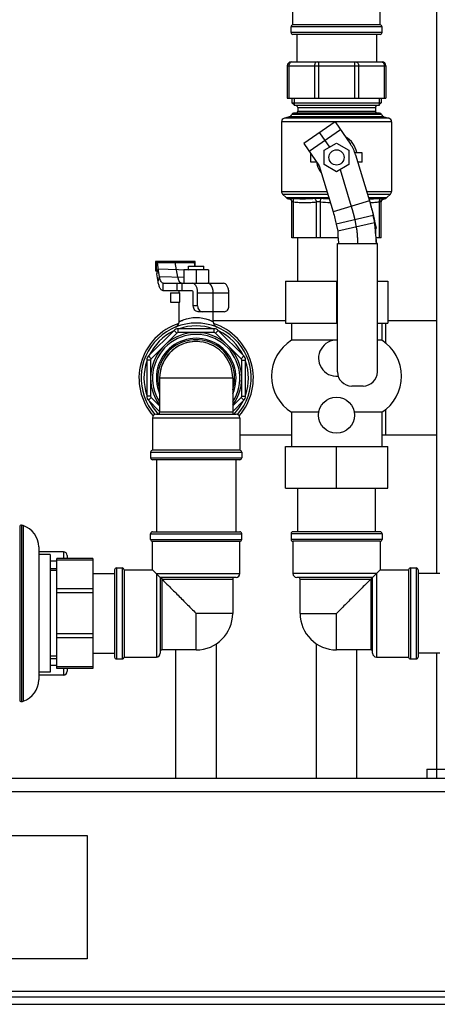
# Model space of a CAD drawing. Header units: millimetres. Extents: x 0 to 4000, y 0 to 3000.
# Tile 62 of 119: x 1053 to 1273, y 1415 to 1934. Entities that reach past the tile are written whole.
import ezdxf

# ---------------------------------------------------------------- set-up
doc = ezdxf.new("R2010")
doc.units = ezdxf.units.MM
doc.header["$LTSCALE"] = 219.99956
doc.layers.get('0').update_dxf_attribs({"linetype": 'CONTINUOUS'})
for name, color, linetype in [('ASSI', 7, 'CONTINUOUS'), ('CURVE', 7, 'CONTINUOUS'), ('SUPERFICI', 7, 'CONTINUOUS')]:
    doc.layers.add(name, color=color, linetype=linetype)

msp = doc.modelspace()

# ---------------------------------------------------------------- linework, layer by layer
at = {"color": 7, "linetype": 'CONTINUOUS'}
for p, q in [((1272.66, 2551.58), (1272.66, 1641.78)), ((1243.05, 1930.88), (1197.05, 1930.88)), ((1243.05, 1925.88), (1197.05, 1925.88)), ((1199.05, 1925.88), (1199.05, 1911.38)), ((1241.05, 1925.88), (1241.05, 1911.38)), ((1196.05, 1911.38), (1244.05, 1911.38)), ((1194.05, 1909.38), (1194.05, 1892.38)), ((1246.05, 1909.38), (1246.05, 1892.38)), ((1194.05, 1892.38), (1246.05, 1892.38)), ((1196.55, 1892.38), (1196.55, 1889.88)), ((1196.55, 1889.88), (1243.55, 1889.88)), ((1196.55, 1889.88), (1198.05, 1888.38)), ((1243.55, 1889.88), (1242.05, 1888.38)), ((1243.55, 1892.38), (1243.55, 1889.88)), ((1242.72, 1884.38), (1197.38, 1884.38)), ((1242.47, 1888.38), (1197.63, 1888.38)), ((1199.55, 1887.38), (1199.55, 1885.38)), ((1240.55, 1887.38), (1240.55, 1885.38)), ((1191.05, 1879.82), (1191.05, 1843.16)), ((1195.07, 1882.43), (1192.53, 1881.75)), ((1245.03, 1882.43), (1247.57, 1881.75)), ((1249.05, 1879.82), (1249.05, 1843.16)), ((1213.55, 1864.83), (1220.05, 1868.59)), ((1220.05, 1868.59), (1226.55, 1864.83)), ((1206.55, 1858.58), (1206.55, 1863.01)), ((1213.55, 1857.33), (1213.55, 1864.83)), ((1226.55, 1864.83), (1226.55, 1857.33)), ((1233.55, 1863.58), (1229.67, 1863.58)), ((1233.55, 1858.58), (1233.55, 1863.58)), ((1209.62, 1858.58), (1206.55, 1858.58)), ((1233.55, 1858.58), (1231.24, 1858.58)), ((1220.05, 1853.57), (1213.55, 1857.33)), ((1226.55, 1857.33), (1220.05, 1853.57)), ((1193.46, 1839.92), (1191.63, 1841.74)), ((1196.55, 1818.78), (1196.55, 1837.71)), ((1243.55, 1818.78), (1243.55, 1837.71)), ((1246.63, 1839.92), (1248.46, 1841.74)), ((1239.37, 1830.41), (1240.12, 1826.68)), ((1240.11, 1827.57), (1240.85, 1823.84)), ((1240.85, 1823.84), (1240.12, 1826.68)), ((1219.9, 1825.9), (1220.64, 1822.18)), ((1220.82, 1818.78), (1196.55, 1818.78)), ((1199.55, 1795.78), (1199.55, 1818.78)), ((1243.55, 1818.78), (1240.9, 1818.78)), ((1220.55, 1815.66), (1241.55, 1815.66)), ((1220.55, 1748.08), (1220.55, 1815.66)), ((1241.55, 1748.08), (1241.55, 1815.66)), ((1145.55, 1806.28), (1124.55, 1806.28)), ((1124.55, 1806.28), (1124.55, 1801.28)), ((1125.05, 1805.78), (1145.05, 1805.78)), ((1125.05, 1801.78), (1125.05, 1805.78)), ((1145.55, 1803.78), (1145.55, 1806.28)), ((1124.55, 1801.28), (1125.29, 1801.28)), ((1125.24, 1799.66), (1125.98, 1802.37)), ((1126.73, 1798.28), (1125.98, 1802.37)), ((1152.55, 1801.78), (1139.55, 1801.78)), ((1139.55, 1801.78), (1139.55, 1794.78)), ((1142.05, 1803.78), (1150.05, 1803.78)), ((1142.05, 1801.78), (1142.05, 1803.78)), ((1146.05, 1801.78), (1146.05, 1794.78)), ((1150.05, 1801.78), (1150.05, 1803.78)), ((1152.55, 1801.78), (1152.55, 1794.78)), ((1125.99, 1795.56), (1125.24, 1799.66)), ((1193.05, 1795.78), (1220.55, 1795.78)), ((1193.05, 1795.78), (1193.05, 1773.78)), ((1220.05, 1795.78), (1220.05, 1773.78)), ((1241.55, 1795.78), (1247.05, 1795.78)), ((1247.05, 1795.78), (1247.05, 1773.78)), ((1137.05, 1789.78), (1137.05, 1790.78)), ((1132.55, 1789.78), (1137.4, 1789.78)), ((1132.55, 1789.78), (1132.55, 1784.78)), ((1137.4, 1784.78), (1137.4, 1789.78)), ((1144.55, 1782.78), (1144.55, 1789.78)), ((1146.83, 1782.78), (1146.83, 1789.78)), ((1163.27, 1782.78), (1163.27, 1789.78)), ((1132.55, 1784.78), (1137.4, 1784.78)), ((1137.05, 1774.45), (1137.05, 1784.78)), ((1160.8, 1779.78), (1147.02, 1779.78)), ((1155.05, 1774.45), (1155.05, 1779.78)), ((1193.05, 1774.93), (1155.05, 1774.93)), ((1272.66, 1774.93), (1247.05, 1774.93)), ((1134.4, 1769.9), (1120.93, 1756.43)), ((1155.58, 1770.78), (1136.52, 1770.78)), ((1171.17, 1756.43), (1157.7, 1769.9)), ((1193.05, 1773.78), (1220.55, 1773.78)), ((1196.25, 1773.78), (1196.25, 1764.78)), ((1241.55, 1773.78), (1247.05, 1773.78)), ((1243.85, 1773.78), (1243.85, 1764.78)), ((1220.55, 1764.78), (1196.25, 1764.78)), ((1243.85, 1764.78), (1241.55, 1764.78)), ((1120.05, 1754.31), (1120.05, 1735.25)), ((1172.05, 1735.25), (1172.05, 1754.31)), ((1234.05, 1740.58), (1228.05, 1740.58)), ((1120.93, 1733.13), (1126.8, 1727.26)), ((1165.3, 1727.26), (1171.17, 1733.13)), ((1125.05, 1725.78), (1167.05, 1725.78)), ((1210.67, 1726.78), (1196.25, 1726.78)), ((1196.25, 1726.78), (1196.25, 1708.78)), ((1243.85, 1726.78), (1229.43, 1726.78)), ((1243.85, 1726.78), (1243.85, 1708.78)), ((1196.25, 1714.63), (1169.05, 1714.63)), ((1272.66, 1714.63), (1243.85, 1714.63)), ((1193.05, 1708.78), (1247.05, 1708.78)), ((1193.05, 1686.78), (1193.05, 1708.78)), ((1220.05, 1686.78), (1220.05, 1708.78)), ((1247.05, 1686.78), (1247.05, 1708.78)), ((1169.05, 1706.78), (1123.05, 1706.78)), ((1169.05, 1701.78), (1123.05, 1701.78)), ((1125.09, 1701.78), (1125.09, 1663.78)), ((1167, 1701.78), (1167, 1663.78)), ((1193.05, 1686.78), (1247.05, 1686.78)), ((1199.55, 1663.78), (1199.55, 1686.78)), ((1240.55, 1663.78), (1240.55, 1686.78)), ((1053.05, 1666.45), (1053.05, 1575.11)), ((1053.94, 1667.25), (1053.94, 1574.32)), ((1122.05, 1659.78), (1122.05, 1662.78)), ((1123.05, 1663.78), (1169.05, 1663.78)), ((1170.05, 1659.78), (1170.05, 1662.78)), ((1196.05, 1662.78), (1196.05, 1659.78)), ((1243.05, 1663.78), (1197.05, 1663.78)), ((1244.05, 1662.78), (1244.05, 1659.78)), ((1063.05, 1655.78), (1063.05, 1585.78)), ((1123.05, 1658.78), (1169.05, 1658.78)), ((1123.05, 1643.78), (1123.05, 1658.78)), ((1169.05, 1641.78), (1169.05, 1658.78)), ((1243.05, 1658.78), (1197.05, 1658.78)), ((1197.05, 1658.78), (1197.05, 1641.78)), ((1243.05, 1658.78), (1243.05, 1643.78)), ((1076.05, 1653.28), (1063.05, 1653.28)), ((1069.05, 1651.78), (1063.05, 1651.78)), ((1069.05, 1651.78), (1069.05, 1589.78)), ((1078.05, 1651.28), (1078.05, 1649.78)), ((1091.55, 1649.78), (1072.55, 1649.78)), ((1072.55, 1591.78), (1072.55, 1649.78)), ((1091.55, 1649.78), (1091.55, 1591.78)), ((1069.05, 1644.53), (1072.55, 1644.53)), ((1091.55, 1641.78), (1103.05, 1641.78)), ((1103.05, 1643.78), (1103.05, 1597.78)), ((1104.05, 1644.78), (1107.05, 1644.78)), ((1108.05, 1643.78), (1123.05, 1643.78)), ((1108.05, 1643.78), (1108.05, 1597.78)), ((1127.05, 1639.78), (1123.05, 1643.78)), ((1167.05, 1639.78), (1127.05, 1639.78)), ((1128.05, 1638.78), (1127.05, 1639.78)), ((1127.05, 1639.78), (1127.05, 1599.78)), ((1239.05, 1639.78), (1199.05, 1639.78)), ((1238.05, 1638.78), (1239.05, 1639.78)), ((1239.05, 1639.78), (1243.05, 1643.78)), ((1239.05, 1599.78), (1239.05, 1639.78)), ((1243.05, 1643.78), (1258.05, 1643.78)), ((1258.05, 1643.78), (1258.05, 1597.78)), ((1259.05, 1644.78), (1262.05, 1644.78)), ((1263.05, 1643.78), (1263.05, 1597.78)), ((1274.55, 1641.78), (1263.05, 1641.78)), ((1156.7, 1533.78), (1156.7, 1604.8)), ((1209.4, 1533.78), (1209.4, 1604.8)), ((1091.55, 1599.78), (1103.05, 1599.78)), ((1135.4, 1533.78), (1135.4, 1601.53)), ((1230.7, 1533.78), (1230.7, 1601.53)), ((1274.55, 1599.78), (1263.05, 1599.78)), ((1272.66, 1599.78), (1272.66, 1533.78)), ((1069.05, 1597.03), (1072.55, 1597.03)), ((1104.05, 1596.78), (1107.05, 1596.78)), ((1108.05, 1597.78), (1125.05, 1597.78)), ((1241.05, 1597.78), (1258.05, 1597.78)), ((1259.05, 1596.78), (1262.05, 1596.78)), ((1069.05, 1589.78), (1063.05, 1589.78)), ((1076.05, 1588.28), (1063.05, 1588.28)), ((1091.55, 1591.78), (1072.55, 1591.78)), ((1078.05, 1591.78), (1078.05, 1590.28)), ((1267.66, 1538.78), (1317.66, 1538.78)), ((1267.66, 1538.78), (1267.66, 1533.78)), ((1778.66, 1533.78), (588.66, 1533.78)), ((883.66, 1503.78), (1088.66, 1503.78)), ((1088.66, 1503.78), (1088.66, 1438.78)), ((1088.66, 1438.78), (883.66, 1438.78)), ((588.66, 1418.78), (1778.66, 1418.78)), ((588.66, 1414.78), (1778.66, 1414.78))]:
    msp.add_line(p, q, dxfattribs=at)
at = {"color": 9, "linetype": 'CONTINUOUS'}
for p, q in [((1244.05, 1929.88), (1196.05, 1929.88)), ((1244.05, 1926.88), (1196.05, 1926.88)), ((1210.52, 1911.38), (1210.52, 1892.38)), ((1229.58, 1911.38), (1229.58, 1892.38)), ((1194.05, 1909.38), (1246.05, 1909.38)), ((1194.93, 1909.38), (1194.93, 1892.38)), ((1208.4, 1909.38), (1208.4, 1892.38)), ((1231.7, 1909.38), (1231.7, 1892.38)), ((1245.17, 1909.38), (1245.17, 1892.38)), ((1243.66, 1883.71), (1196.44, 1883.71)), ((1199.55, 1887.38), (1240.55, 1887.38)), ((1199.55, 1885.38), (1240.55, 1885.38)), ((1249.05, 1879.82), (1191.05, 1879.82)), ((1247.57, 1881.75), (1192.53, 1881.75)), ((1245.03, 1882.43), (1195.07, 1882.43)), ((1191.05, 1843.16), (1214.99, 1843.16)), ((1235.87, 1843.16), (1249.05, 1843.16)), ((1191.63, 1841.74), (1215.41, 1841.74)), ((1193.46, 1839.92), (1215.96, 1839.92)), ((1197.43, 1818.78), (1197.43, 1837.71)), ((1209.44, 1818.78), (1209.44, 1837.71)), ((1211.56, 1837.71), (1211.83, 1839.52)), ((1211.56, 1818.78), (1211.56, 1837.71)), ((1236.29, 1841.74), (1248.46, 1841.74)), ((1236.84, 1839.92), (1246.63, 1839.92)), ((1242.67, 1818.78), (1242.67, 1837.71)), ((1240.12, 1826.68), (1220.64, 1822.18)), ((1125.98, 1802.37), (1142.05, 1801.91)), ((1146.83, 1782.78), (1144.55, 1782.78)), ((1135.81, 1768.49), (1134.4, 1769.9)), ((1136.52, 1768.78), (1136.52, 1770.78)), ((1155.58, 1768.78), (1155.58, 1770.78)), ((1156.28, 1768.49), (1157.7, 1769.9)), ((1246.05, 1763.08), (1246.05, 1773.78)), ((1135.81, 1768.49), (1122.34, 1755.01)), ((1155.58, 1768.78), (1136.52, 1768.78)), ((1169.76, 1755.01), (1156.28, 1768.49)), ((1122.05, 1754.31), (1120.05, 1754.31)), ((1122.34, 1755.01), (1120.93, 1756.43)), ((1122.05, 1754.31), (1122.05, 1735.25)), ((1169.76, 1755.01), (1171.17, 1756.43)), ((1170.05, 1754.31), (1172.05, 1754.31)), ((1170.05, 1735.25), (1170.05, 1754.31)), ((1122.05, 1735.25), (1120.05, 1735.25)), ((1122.34, 1734.55), (1120.93, 1733.13)), ((1122.34, 1734.55), (1126.8, 1730.09)), ((1165.3, 1730.09), (1169.76, 1734.55)), ((1169.76, 1734.55), (1171.17, 1733.13)), ((1170.05, 1735.25), (1172.05, 1735.25)), ((1246.05, 1714.63), (1246.05, 1728.48)), ((1123.05, 1723.78), (1169.05, 1723.78)), ((1165.3, 1726.78), (1126.8, 1726.78)), ((1122.05, 1705.78), (1170.05, 1705.78)), ((1122.05, 1702.78), (1170.05, 1702.78)), ((1054.93, 1667.03), (1054.93, 1574.53)), ((1122.05, 1662.78), (1170.05, 1662.78)), ((1244.05, 1662.78), (1196.05, 1662.78)), ((1122.05, 1659.78), (1170.05, 1659.78)), ((1244.05, 1659.78), (1196.05, 1659.78)), ((1076.05, 1653.28), (1076.05, 1649.78)), ((1072.55, 1648.28), (1069.05, 1648.28)), ((1091.55, 1648.9), (1072.55, 1648.9)), ((1104.05, 1644.78), (1104.05, 1596.78)), ((1107.05, 1644.78), (1107.05, 1596.78)), ((1125.05, 1641.78), (1169.05, 1641.78)), ((1125.05, 1641.78), (1125.05, 1597.78)), ((1241.05, 1641.78), (1197.05, 1641.78)), ((1241.05, 1641.78), (1241.05, 1597.78)), ((1259.05, 1644.78), (1259.05, 1596.78)), ((1262.05, 1644.78), (1262.05, 1596.78)), ((1128.05, 1638.78), (1165.3, 1638.78)), ((1128.05, 1601.53), (1128.05, 1638.78)), ((1200.8, 1638.78), (1238.05, 1638.78)), ((1238.05, 1638.78), (1238.05, 1601.53)), ((1091.55, 1633.67), (1072.55, 1633.67)), ((1091.55, 1631.55), (1072.55, 1631.55)), ((1091.55, 1610.01), (1072.55, 1610.01)), ((1091.55, 1607.89), (1072.55, 1607.89)), ((1072.55, 1593.28), (1069.05, 1593.28)), ((1091.55, 1592.66), (1072.55, 1592.66)), ((1076.05, 1591.78), (1076.05, 1588.28)), ((1778.66, 1526.78), (588.66, 1526.78)), ((664.88, 1421.78), (1702.43, 1421.78))]:
    msp.add_line(p, q, dxfattribs=at)
at = {"color": 2, "linetype": 'CONTINUOUS'}
for p, q in [((1197.63, 1892.38), (1197.63, 1888.38)), ((1242.47, 1892.38), (1242.47, 1888.38)), ((1072.55, 1643.38), (1069.05, 1643.38)), ((1072.55, 1598.18), (1069.05, 1598.18))]:
    msp.add_line(p, q, dxfattribs=at)
at = {"color": 7, "linetype": 'CONTINUOUS'}
for points in [[(1194.71, 1839.34), (1195.04, 1839.28), (1195.52, 1839.09), (1195.95, 1838.77), (1196.27, 1838.36), (1196.48, 1837.88), (1196.5, 1837.7)], [(1243.6, 1837.71), (1243.62, 1837.86), (1243.81, 1838.34), (1244.14, 1838.76), (1244.56, 1839.08), (1245.06, 1839.28), (1245.38, 1839.34)]]:
    msp.add_lwpolyline(points, dxfattribs=at)
for centre, radius in [((1220.05, 1861.08), 4), ((1220.05, 1725.28), 9.5)]:
    msp.add_circle(centre, radius, dxfattribs=at)
for centre, radius, start, end in [((1197.05, 1929.88), 1, 90, 180), ((1243.05, 1929.88), 1, 0, 90), ((1197.05, 1926.88), 1, 180, 270), ((1243.05, 1926.88), 1, 270, 360), ((1196.05, 1909.38), 2, 90, 180), ((1244.05, 1909.38), 2, 0, 90), ((1194.55, 1884.36), 2, 285, 340.8393), ((1197.38, 1883.38), 1, 90, 160.8393), ((1198.55, 1887.38), 1, 0, 90), ((1198.55, 1885.38), 1, 270, 360), ((1241.55, 1887.38), 1, 90, 180), ((1241.55, 1885.38), 1, 180, 270), ((1242.72, 1883.38), 1, 19.1607, 90), ((1245.55, 1884.36), 2, 199.1607, 255), ((1193.05, 1879.82), 2, 105, 180), ((1247.05, 1879.82), 2, 0, 75), ((1193.05, 1843.16), 2, 180, 225), ((1247.05, 1843.16), 2, 315, 360), ((1194.88, 1841.33), 2, 225, 265.2903), ((1245.22, 1841.33), 2, 274.7097, 315), ((1146.05, 1744.78), 30.15, 107.7952, 221.291), ((1146.05, 1744.78), 29, 318.5726, 221.4274), ((1136.52, 1767.78), 3, 90, 135), ((1134.05, 1774.45), 3, 292.025, 360), ((1158.05, 1774.45), 3, 180, 247.975), ((1146.05, 1744.78), 30.15, 318.709, 72.2047), ((1155.58, 1767.78), 3, 45, 90), ((1146.05, 1744.78), 24, 323.5173, 216.4849), ((1146.05, 1744.78), 23, 326.979, 213.0211), ((1208.3, 1745.78), 22.5, 122.3784, 237.6216), ((1220.05, 1755.28), 9.5, 86.9143, 275.1404), ((1231.8, 1745.78), 22.5, 302.3784, 57.6216), ((1146.05, 1744.78), 19.25, 81.0749, 179.998), ((1146.05, 1744.78), 19.25, 63.4548, 68.5821), ((1123.05, 1754.31), 3, 135, 180), ((1169.05, 1754.31), 3, 0, 45), ((1228.05, 1748.08), 7.5, 180, 270), ((1234.05, 1748.08), 7.5, 270, 360), ((1123.05, 1735.25), 3, 180, 225), ((1169.05, 1735.25), 3, 315, 360), ((1125.05, 1723.78), 2, 90, 180), ((1125.8, 1726.78), 1, 270, 360), ((1166.3, 1726.78), 1, 180, 270), ((1167.05, 1723.78), 2, 0, 90), ((1123.05, 1705.78), 1, 90, 180), ((1123.05, 1702.78), 1, 180, 270), ((1169.05, 1705.78), 1, 0, 90), ((1169.05, 1702.78), 1, 270, 360), ((1053.85, 1666.45), 0.8, 82.9945, 180), ((1053.35, 1662.28), 5, 71.6337, 83.1994), ((1051.2, 1655.78), 11.85, 0, 71.6753), ((1123.05, 1662.78), 1, 90, 180), ((1169.05, 1662.78), 1, 0, 90), ((1197.05, 1662.78), 1, 90, 180), ((1243.05, 1662.78), 1, 0, 90), ((1123.05, 1659.78), 1, 180, 270), ((1169.05, 1659.78), 1, 270, 360), ((1197.05, 1659.78), 1, 180, 270), ((1243.05, 1659.78), 1, 270, 360), ((1076.05, 1651.28), 2, 0, 90), ((1104.05, 1643.78), 1, 90, 180), ((1107.05, 1643.78), 1, 0, 90), ((1166.3, 1638.78), 1, 90, 180), ((1167.05, 1641.78), 2, 270, 360), ((1199.05, 1641.78), 2, 180, 270), ((1199.8, 1638.78), 1, 0, 90), ((1259.05, 1643.78), 1, 90, 180), ((1262.05, 1643.78), 1, 0, 90), ((1125.05, 1599.78), 2, 270, 360), ((1128.05, 1600.53), 1, 90, 180), ((1238.05, 1600.53), 1, 0, 90), ((1241.05, 1599.78), 2, 180, 270), ((1104.05, 1597.78), 1, 180, 270), ((1107.05, 1597.78), 1, 270, 360), ((1259.05, 1597.78), 1, 180, 270), ((1262.05, 1597.78), 1, 270, 360), ((1076.05, 1590.28), 2, 270, 360), ((1051.2, 1585.78), 11.85, 288.3247, 360), ((1053.85, 1575.11), 0.8, 180, 277.0055), ((1053.35, 1579.28), 5, 276.8006, 288.3663)]:
    msp.add_arc(centre, radius, start, end, dxfattribs=at)
at = {"color": 9, "linetype": 'CONTINUOUS'}
for centre, radius, start, end in [((1146.05, 1744.78), 27.52, 116.0696, 153.9304), ((1146.05, 1744.78), 27.52, 71.0696, 108.9304), ((1146.05, 1744.78), 27.52, 26.0696, 63.9304), ((1146.05, 1744.78), 21, 336.8533, 203.1467), ((1146.05, 1744.78), 20.25, 342.1784, 197.8217), ((1136.52, 1767.78), 1, 90, 135), ((1155.58, 1767.78), 1, 45, 90), ((1123.05, 1754.31), 1, 135, 180), ((1169.05, 1754.31), 1, 0, 45), ((1146.05, 1744.78), 27.52, 161.0696, 198.9304), ((1146.05, 1744.78), 27.52, 341.0696, 18.9304), ((1123.05, 1735.25), 1, 180, 225), ((1169.05, 1735.25), 1, 315, 360), ((1146.05, 1744.78), 27.52, 206.0696, 223.5619), ((1146.05, 1744.78), 27.52, 316.4381, 333.9304)]:
    msp.add_arc(centre, radius, start, end, dxfattribs=at)
at = {"color": 7, "linetype": 'CONTINUOUS'}
for points, knots in [([(1065.96, 2113.78), (1064.14, 2097.54), (1056.93, 2036.63), (1048.15, 1975.9), (1040.87, 1931.5)], [0, 0, 0, 0, 0.266403, 1, 1, 1, 1]), ([(1240.12, 1826.68), (1240.1, 1825.91), (1240.19, 1824.22), (1240.54, 1820.55), (1240.88, 1817.65), (1241.05, 1815.66)], [0, 0, 0, 0, 0.208789, 0.45945, 1, 1, 1, 1]), ([(1220.64, 1822.18), (1220.65, 1821.19), (1220.8, 1819.01), (1220.97, 1816.84), (1221.05, 1815.66)], [0, 0, 0, 0, 0.454575, 1, 1, 1, 1]), ([(1241.05, 1815.66), (1241.01, 1817.13), (1240.86, 1819.29), (1240.75, 1822.01), (1240.78, 1823.28), (1240.85, 1823.84)], [0, 0, 0, 0, 0.538816, 0.790425, 1, 1, 1, 1]), ([(1125.98, 1802.37), (1125.99, 1802.94), (1125.97, 1803.87), (1125.74, 1804.99), (1125.44, 1805.59), (1125.16, 1805.78), (1125.05, 1805.78)], [0, 0, 0, 0, 0.461031, 0.749529, 0.913286, 1, 1, 1, 1]), ([(1145.37, 1803.79), (1145.35, 1804.05), (1145.31, 1804.52), (1145.24, 1805.07), (1145.18, 1805.42), (1145.14, 1805.61), (1145.1, 1805.71), (1145.07, 1805.78), (1145.05, 1805.78)], [0, 0, 0, 0, 0.386118, 0.699832, 0.820503, 0.912365, 0.972333, 1, 1, 1, 1]), ([(1125.05, 1801.78), (1125.08, 1801.78), (1125.2, 1801.69), (1125.3, 1801.35), (1125.35, 1800.65), (1125.29, 1800.05), (1125.24, 1799.66)], [0, 0, 0, 0, 0.047823, 0.177997, 0.467175, 1, 1, 1, 1]), ([(1147.02, 1779.78), (1146.69, 1779.78), (1146.02, 1779.95), (1144.91, 1780.88), (1144.55, 1782.03), (1144.55, 1782.78)], [0, 0, 0, 0, 0.22888, 0.471875, 1, 1, 1, 1]), ([(1146.83, 1782.78), (1146.83, 1782.03), (1147.18, 1780.88), (1148.29, 1779.95), (1148.97, 1779.78), (1149.29, 1779.78)], [0, 0, 0, 0, 0.528125, 0.77112, 1, 1, 1, 1]), ([(1160.8, 1779.78), (1161.13, 1779.78), (1161.8, 1779.95), (1162.91, 1780.88), (1163.27, 1782.03), (1163.27, 1782.78)], [0, 0, 0, 0, 0.22888, 0.471875, 1, 1, 1, 1]), ([(1128.05, 1638.78), (1129.16, 1637.66), (1131.77, 1635.07), (1136.03, 1630.8), (1140.91, 1625.92), (1144.31, 1622.51), (1146.05, 1620.78)], [0, 0, 0, 0, 0.185629, 0.433394, 0.710708, 1, 1, 1, 1]), ([(1238.05, 1638.78), (1236.93, 1637.67), (1234.34, 1635.06), (1230.07, 1630.8), (1225.19, 1625.91), (1221.78, 1622.52), (1220.05, 1620.78)], [0, 0, 0, 0, 0.185629, 0.433394, 0.710708, 1, 1, 1, 1])]:
    msp.add_open_spline(points, degree=3, knots=knots, dxfattribs=at)
at = {"color": 9, "linetype": 'CONTINUOUS'}
for points, knots in [([(1196.34, 1911.38), (1196.15, 1911.38), (1195.75, 1911.26), (1195.29, 1910.79), (1194.99, 1910.14), (1194.93, 1909.64), (1194.93, 1909.38)], [0, 0, 0, 0, 0.209483, 0.444656, 0.71201, 1, 1, 1, 1]), ([(1209.81, 1911.38), (1209.63, 1911.38), (1209.22, 1911.26), (1208.76, 1910.79), (1208.47, 1910.14), (1208.4, 1909.64), (1208.4, 1909.38)], [0, 0, 0, 0, 0.209483, 0.444656, 0.71201, 1, 1, 1, 1]), ([(1230.28, 1911.38), (1230.47, 1911.38), (1230.87, 1911.26), (1231.33, 1910.79), (1231.63, 1910.14), (1231.7, 1909.64), (1231.7, 1909.38)], [0, 0, 0, 0, 0.209483, 0.444656, 0.71201, 1, 1, 1, 1]), ([(1243.76, 1911.38), (1243.94, 1911.38), (1244.35, 1911.26), (1244.81, 1910.79), (1245.1, 1910.14), (1245.17, 1909.64), (1245.17, 1909.38)], [0, 0, 0, 0, 0.209483, 0.444656, 0.71201, 1, 1, 1, 1]), ([(1230.68, 1863.59), (1230.35, 1865.3), (1228.99, 1868.63), (1226.31, 1871.07), (1224.78, 1871.88)], [0, 0, 0, 0, 0.50185, 1, 1, 1, 1]), ([(1209.41, 1858.57), (1209.51, 1858.06), (1210.02, 1856.09), (1211.01, 1854.23), (1211.97, 1853.04)], [0, 0, 0, 0, 0.252444, 1, 1, 1, 1]), ([(1194.71, 1839.34), (1194.71, 1839.34), (1194.74, 1839.33), (1194.76, 1839.34), (1194.82, 1839.35), (1194.92, 1839.37), (1195.11, 1839.41), (1195.27, 1839.47), (1195.36, 1839.52)], [0, 0, 0, 0, 0.015542, 0.06211, 0.139567, 0.247788, 0.557172, 1, 1, 1, 1]), ([(1195.36, 1839.52), (1195.38, 1839.54), (1195.55, 1839.6), (1195.72, 1839.6), (1195.86, 1839.6)], [0, 0, 0, 0, 0.177928, 1, 1, 1, 1]), ([(1196.55, 1837.71), (1196.55, 1838.09), (1196.32, 1838.86), (1195.7, 1839.37), (1195.36, 1839.52)], [0, 0, 0, 0, 0.498628, 1, 1, 1, 1]), ([(1195.86, 1839.6), (1195.93, 1839.6), (1196.23, 1839.59), (1196.54, 1839.55), (1196.78, 1839.52)], [0, 0, 0, 0, 0.208964, 1, 1, 1, 1]), ([(1196.55, 1837.71), (1196.55, 1837.76), (1196.6, 1837.86), (1196.72, 1837.88), (1196.78, 1837.88)], [0, 0, 0, 0, 0.42593, 1, 1, 1, 1]), ([(1197.43, 1837.71), (1197.47, 1838.07), (1197.42, 1838.75), (1197.03, 1839.35), (1196.78, 1839.52)], [0, 0, 0, 0, 0.545213, 1, 1, 1, 1]), ([(1196.78, 1839.52), (1197.62, 1839.41), (1199.41, 1839.34), (1202.21, 1839.33), (1205.24, 1839.34), (1207.33, 1839.41), (1208.4, 1839.52)], [0, 0, 0, 0, 0.220285, 0.460876, 0.721603, 1, 1, 1, 1]), ([(1196.78, 1837.88), (1196.82, 1837.88), (1197.04, 1837.85), (1197.26, 1837.77), (1197.43, 1837.71)], [0, 0, 0, 0, 0.190273, 1, 1, 1, 1]), ([(1197.43, 1837.71), (1198.41, 1837.5), (1200.42, 1837.35), (1203.43, 1837.34), (1206.44, 1837.35), (1208.45, 1837.5), (1209.44, 1837.71)], [0, 0, 0, 0, 0.250297, 0.500001, 0.749704, 1, 1, 1, 1]), ([(1208.4, 1839.52), (1208.53, 1839.53), (1209.07, 1839.58), (1209.62, 1839.6), (1210.03, 1839.6)], [0, 0, 0, 0, 0.236981, 1, 1, 1, 1]), ([(1209.44, 1837.71), (1209.42, 1837.9), (1209.27, 1838.59), (1208.85, 1839.26), (1208.4, 1839.52)], [0, 0, 0, 0, 0.271175, 1, 1, 1, 1]), ([(1209.44, 1837.71), (1209.51, 1837.74), (1209.82, 1837.83), (1210.15, 1837.88), (1210.41, 1837.88)], [0, 0, 0, 0, 0.227499, 1, 1, 1, 1]), ([(1210.03, 1839.6), (1210.18, 1839.6), (1210.78, 1839.6), (1211.37, 1839.56), (1211.83, 1839.52)], [0, 0, 0, 0, 0.243246, 1, 1, 1, 1]), ([(1210.41, 1837.88), (1210.5, 1837.88), (1210.89, 1837.86), (1211.27, 1837.78), (1211.56, 1837.71)], [0, 0, 0, 0, 0.241565, 1, 1, 1, 1]), ([(1237.02, 1839.34), (1238.12, 1839.33), (1240.22, 1839.34), (1242.33, 1839.39), (1243.32, 1839.52)], [0, 0, 0, 0, 0.525347, 1, 1, 1, 1]), ([(1237.6, 1837.35), (1238.45, 1837.35), (1240.14, 1837.38), (1241.84, 1837.54), (1242.67, 1837.71)], [0, 0, 0, 0, 0.49925, 1, 1, 1, 1]), ([(1242.67, 1837.71), (1242.63, 1838.07), (1242.68, 1838.75), (1243.07, 1839.35), (1243.32, 1839.52)], [0, 0, 0, 0, 0.545213, 1, 1, 1, 1]), ([(1242.67, 1837.71), (1242.79, 1837.75), (1243.01, 1837.83), (1243.28, 1837.89), (1243.49, 1837.86), (1243.55, 1837.76), (1243.55, 1837.71)], [0, 0, 0, 0, 0.396079, 0.684933, 0.865772, 1, 1, 1, 1]), ([(1243.32, 1839.52), (1243.63, 1839.56), (1244.09, 1839.62), (1244.59, 1839.6), (1244.74, 1839.52)], [0, 0, 0, 0, 0.642701, 1, 1, 1, 1]), ([(1243.55, 1837.71), (1243.55, 1838.09), (1243.78, 1838.86), (1244.39, 1839.37), (1244.74, 1839.52)], [0, 0, 0, 0, 0.498627, 1, 1, 1, 1]), ([(1244.74, 1839.52), (1244.83, 1839.47), (1244.98, 1839.41), (1245.18, 1839.37), (1245.28, 1839.35), (1245.34, 1839.34), (1245.36, 1839.33), (1245.39, 1839.34), (1245.38, 1839.34)], [0, 0, 0, 0, 0.442834, 0.752215, 0.860435, 0.93789, 0.984458, 1, 1, 1, 1]), ([(1137.05, 1774.45), (1137.06, 1774.46), (1137.13, 1774.48), (1137.25, 1774.56), (1137.47, 1774.67), (1137.77, 1774.82), (1138.15, 1775), (1138.79, 1775.29), (1139.75, 1775.67), (1141.08, 1776.11), (1143.18, 1776.61), (1144.88, 1776.78), (1146.05, 1776.78)], [0, 0, 0, 0, 0.005404, 0.021502, 0.047821, 0.083748, 0.128508, 0.181317, 0.30806, 0.458487, 0.627676, 1, 1, 1, 1]), ([(1146.05, 1776.78), (1146.64, 1776.78), (1147.81, 1776.72), (1149.49, 1776.47), (1151.02, 1776.11), (1152.17, 1775.73), (1152.98, 1775.42), (1153.5, 1775.2), (1153.95, 1775), (1154.33, 1774.81), (1154.62, 1774.68), (1154.86, 1774.54), (1154.94, 1774.52), (1155.06, 1774.43), (1155.05, 1774.45)], [0, 0, 0, 0, 0.189945, 0.372591, 0.541704, 0.692064, 0.758696, 0.818764, 0.87155, 0.916289, 0.9522, 0.978508, 0.994599, 1, 1, 1, 1])]:
    msp.add_open_spline(points, degree=3, knots=knots, dxfattribs=at)
for points in [[(1211.56, 1837.71), (1213.26, 1837.46), (1215, 1837.4), (1216.72, 1837.37)], [(1211.83, 1839.52), (1213.26, 1839.41), (1214.69, 1839.37), (1216.13, 1839.36)]]:
    msp.add_open_spline(points, degree=3, dxfattribs=at)
at = {"layer": 'ASSI', "color": 7, "linetype": 'CONTINUOUS'}
for p, q in [((1197.05, 1930.88), (1197.05, 1947.88)), ((1243.05, 1930.88), (1243.05, 1947.88)), ((1196.05, 1926.88), (1196.05, 1929.88)), ((1244.05, 1926.88), (1244.05, 1929.88)), ((1126.8, 1744.78), (1126.8, 1726.78)), ((1165.3, 1744.78), (1165.3, 1726.78)), ((1123.05, 1723.78), (1123.05, 1706.78)), ((1169.05, 1723.78), (1169.05, 1706.78)), ((1122.05, 1705.78), (1122.05, 1702.78)), ((1170.05, 1705.78), (1170.05, 1702.78)), ((1165.3, 1638.78), (1165.3, 1620.78)), ((1200.8, 1620.78), (1200.8, 1638.78)), ((1146.05, 1601.53), (1128.05, 1601.53)), ((1238.05, 1601.53), (1220.05, 1601.53))]:
    msp.add_line(p, q, dxfattribs=at)
at = {"layer": 'ASSI', "color": 9, "linetype": 'CONTINUOUS'}
for p, q in [((1165.3, 1744.78), (1126.8, 1744.78)), ((1165.3, 1620.78), (1146.05, 1620.78)), ((1146.05, 1601.53), (1146.05, 1620.78)), ((1200.8, 1620.78), (1220.05, 1620.78)), ((1220.05, 1601.53), (1220.05, 1620.78))]:
    msp.add_line(p, q, dxfattribs=at)
at = {"layer": 'ASSI', "color": 7, "linetype": 'CONTINUOUS'}
for centre, start, end in [((1146.05, 1744.78), 0, 180), ((1146.05, 1620.78), 270, 360), ((1220.05, 1620.78), 180, 270)]:
    msp.add_arc(centre, 19.25, start, end, dxfattribs=at)
at = {"layer": 'CURVE', "color": 40, "linetype": 'CONTINUOUS'}
for p, q in [((1211.05, 1874.08), (1216.34, 1866.44)), ((1221.97, 1854.68), (1227.79, 1835.28)), ((1229.63, 1828.15), (1230.45, 1824.06)), ((1231.05, 1816.61), (1231.05, 1815.66)), ((1136.46, 1798), (1135.05, 1805.78)), ((1155.05, 1779.78), (1155.05, 1789.78))]:
    msp.add_line(p, q, dxfattribs=at)
for points, knots in [([(1227.79, 1835.28), (1227.84, 1835.12), (1227.93, 1834.8), (1228.04, 1834.43), (1228.11, 1834.19), (1228.14, 1834.08), (1228.16, 1834), (1228.19, 1833.92), (1228.23, 1833.78), (1228.28, 1833.57), (1228.35, 1833.33), (1228.41, 1833.12), (1228.46, 1832.96), (1228.49, 1832.85), (1228.51, 1832.77), (1228.52, 1832.72), (1228.53, 1832.68), (1228.54, 1832.66), (1228.54, 1832.64), (1228.55, 1832.62), (1228.56, 1832.58), (1228.57, 1832.53), (1228.6, 1832.45), (1228.63, 1832.32), (1228.68, 1832.13), (1228.73, 1831.93), (1228.78, 1831.78), (1228.81, 1831.66), (1228.83, 1831.56), (1228.85, 1831.5), (1228.86, 1831.46), (1228.87, 1831.43), (1228.88, 1831.4), (1228.88, 1831.36), (1228.9, 1831.3), (1228.92, 1831.2), (1228.95, 1831.09), (1228.98, 1830.98), (1229.01, 1830.87), (1229.04, 1830.75), (1229.07, 1830.64), (1229.09, 1830.53), (1229.12, 1830.44), (1229.14, 1830.36), (1229.15, 1830.31), (1229.16, 1830.28), (1229.16, 1830.25), (1229.17, 1830.24), (1229.17, 1830.23), (1229.17, 1830.22), (1229.17, 1830.21), (1229.18, 1830.18), (1229.19, 1830.14), (1229.2, 1830.09), (1229.21, 1830.04), (1229.23, 1829.98), (1229.26, 1829.86), (1229.3, 1829.69), (1229.34, 1829.52), (1229.37, 1829.38), (1229.39, 1829.3), (1229.4, 1829.23), (1229.41, 1829.19), (1229.42, 1829.16), (1229.42, 1829.14), (1229.43, 1829.13), (1229.43, 1829.11), (1229.44, 1829.08), (1229.45, 1829.04), (1229.46, 1828.98), (1229.48, 1828.9), (1229.5, 1828.81), (1229.52, 1828.68), (1229.57, 1828.46), (1229.61, 1828.28), (1229.63, 1828.15)], [0, 0, 0, 0, 0.0625, 0.125, 0.140625, 0.15625, 0.164062, 0.171875, 0.1875, 0.21875, 0.25, 0.28125, 0.296875, 0.3125, 0.320312, 0.328125, 0.332031, 0.333984, 0.335938, 0.339844, 0.34375, 0.351562, 0.359375, 0.375, 0.40625, 0.4375, 0.453125, 0.46875, 0.484375, 0.492188, 0.496094, 0.5, 0.503906, 0.507812, 0.515625, 0.53125, 0.546875, 0.5625, 0.578125, 0.59375, 0.609375, 0.625, 0.640625, 0.648438, 0.65625, 0.660156, 0.664062, 0.666016, 0.666992, 0.667969, 0.669922, 0.671875, 0.679688, 0.6875, 0.695312, 0.703125, 0.71875, 0.75, 0.78125, 0.796875, 0.8125, 0.820312, 0.828125, 0.832031, 0.833984, 0.835938, 0.839844, 0.84375, 0.851562, 0.859375, 0.875, 0.890625, 0.90625, 0.9375, 1, 1, 1, 1]), ([(1230.45, 1824.06), (1230.47, 1823.94), (1230.51, 1823.75), (1230.54, 1823.53), (1230.57, 1823.41), (1230.58, 1823.31), (1230.6, 1823.23), (1230.61, 1823.17), (1230.61, 1823.13), (1230.62, 1823.1), (1230.62, 1823.08), (1230.63, 1823.07), (1230.63, 1823.06), (1230.63, 1823.05), (1230.63, 1823.04), (1230.63, 1823.01), (1230.64, 1822.97), (1230.64, 1822.92), (1230.65, 1822.87), (1230.66, 1822.8), (1230.68, 1822.67), (1230.7, 1822.5), (1230.72, 1822.32), (1230.74, 1822.2), (1230.75, 1822.13), (1230.76, 1822.08), (1230.76, 1822.02), (1230.77, 1821.98), (1230.77, 1821.96), (1230.77, 1821.94), (1230.77, 1821.93), (1230.78, 1821.91), (1230.78, 1821.89), (1230.78, 1821.85), (1230.79, 1821.8), (1230.79, 1821.72), (1230.8, 1821.63), (1230.81, 1821.51), (1230.83, 1821.4), (1230.84, 1821.28), (1230.85, 1821.17), (1230.86, 1821.05), (1230.87, 1820.96), (1230.88, 1820.88), (1230.88, 1820.82), (1230.89, 1820.77), (1230.89, 1820.74), (1230.89, 1820.72), (1230.89, 1820.71), (1230.89, 1820.69), (1230.89, 1820.67), (1230.9, 1820.63), (1230.9, 1820.58), (1230.9, 1820.52), (1230.91, 1820.44), (1230.92, 1820.34), (1230.92, 1820.21), (1230.93, 1820.09), (1230.94, 1819.97), (1230.95, 1819.85), (1230.96, 1819.72), (1230.96, 1819.6), (1230.97, 1819.51), (1230.97, 1819.45), (1230.98, 1819.42), (1230.98, 1819.4), (1230.98, 1819.38), (1230.98, 1819.34), (1230.98, 1819.29), (1230.99, 1819.2), (1230.99, 1819.1), (1231, 1818.93), (1231, 1818.71), (1231.01, 1818.5), (1231.02, 1818.33), (1231.02, 1818.22), (1231.03, 1818.14), (1231.03, 1818.09), (1231.03, 1818.05), (1231.03, 1818.03), (1231.03, 1818), (1231.03, 1817.98), (1231.03, 1817.91), (1231.03, 1817.81), (1231.04, 1817.68), (1231.04, 1817.54), (1231.04, 1817.36), (1231.04, 1817.05), (1231.05, 1816.79), (1231.05, 1816.61)], [0, 0, 0, 0, 0.0625, 0.09375, 0.109375, 0.125, 0.140625, 0.148438, 0.15625, 0.160156, 0.164062, 0.166016, 0.166992, 0.167969, 0.169922, 0.171875, 0.179688, 0.1875, 0.195312, 0.203125, 0.21875, 0.25, 0.28125, 0.296875, 0.304688, 0.3125, 0.320312, 0.328125, 0.330078, 0.332031, 0.333984, 0.335938, 0.339844, 0.34375, 0.351562, 0.359375, 0.375, 0.390625, 0.40625, 0.421875, 0.4375, 0.453125, 0.46875, 0.476562, 0.484375, 0.492188, 0.496094, 0.498047, 0.5, 0.501953, 0.503906, 0.507812, 0.515625, 0.523438, 0.53125, 0.546875, 0.5625, 0.578125, 0.59375, 0.609375, 0.625, 0.640625, 0.65625, 0.660156, 0.664062, 0.666016, 0.667969, 0.671875, 0.679688, 0.6875, 0.703125, 0.71875, 0.75, 0.78125, 0.796875, 0.8125, 0.820312, 0.828125, 0.832031, 0.833984, 0.835938, 0.839844, 0.84375, 0.859375, 0.875, 0.890625, 0.90625, 0.9375, 1, 1, 1, 1]), ([(1138.31, 1794.78), (1138.29, 1794.79), (1138.24, 1794.8), (1138.17, 1794.81), (1138.11, 1794.83), (1138.06, 1794.84), (1138.02, 1794.85), (1137.99, 1794.86), (1137.97, 1794.86), (1137.95, 1794.87), (1137.94, 1794.87), (1137.94, 1794.87), (1137.93, 1794.87), (1137.93, 1794.87), (1137.92, 1794.88), (1137.92, 1794.88), (1137.91, 1794.88), (1137.91, 1794.89), (1137.9, 1794.9), (1137.88, 1794.91), (1137.86, 1794.92), (1137.84, 1794.94), (1137.8, 1794.97), (1137.74, 1795.01), (1137.69, 1795.06), (1137.65, 1795.09), (1137.62, 1795.11), (1137.61, 1795.12), (1137.59, 1795.13), (1137.58, 1795.14), (1137.57, 1795.15), (1137.57, 1795.15), (1137.56, 1795.15), (1137.56, 1795.16), (1137.56, 1795.16), (1137.55, 1795.17), (1137.55, 1795.17), (1137.54, 1795.19), (1137.52, 1795.21), (1137.5, 1795.24), (1137.48, 1795.27), (1137.45, 1795.31), (1137.41, 1795.36), (1137.38, 1795.4), (1137.35, 1795.44), (1137.32, 1795.48), (1137.3, 1795.52), (1137.28, 1795.55), (1137.26, 1795.57), (1137.25, 1795.58), (1137.24, 1795.59), (1137.24, 1795.6), (1137.23, 1795.61), (1137.23, 1795.61), (1137.23, 1795.61), (1137.23, 1795.62), (1137.23, 1795.62), (1137.22, 1795.63), (1137.22, 1795.64), (1137.21, 1795.66), (1137.2, 1795.68), (1137.19, 1795.7), (1137.17, 1795.74), (1137.14, 1795.79), (1137.12, 1795.85), (1137.09, 1795.92), (1137.06, 1795.98), (1137.03, 1796.04), (1137, 1796.1), (1136.98, 1796.15), (1136.96, 1796.19), (1136.95, 1796.21), (1136.94, 1796.23), (1136.93, 1796.24), (1136.93, 1796.25), (1136.93, 1796.26), (1136.93, 1796.27), (1136.92, 1796.27), (1136.92, 1796.29), (1136.91, 1796.32), (1136.9, 1796.36), (1136.88, 1796.39), (1136.87, 1796.44), (1136.84, 1796.53), (1136.8, 1796.65), (1136.76, 1796.77), (1136.73, 1796.86), (1136.72, 1796.91), (1136.71, 1796.95), (1136.7, 1796.98), (1136.69, 1797), (1136.68, 1797.02), (1136.68, 1797.03), (1136.68, 1797.04), (1136.68, 1797.04), (1136.67, 1797.05), (1136.67, 1797.06), (1136.67, 1797.08), (1136.66, 1797.11), (1136.65, 1797.15), (1136.64, 1797.21), (1136.62, 1797.28), (1136.6, 1797.37), (1136.58, 1797.49), (1136.54, 1797.64), (1136.5, 1797.82), (1136.48, 1797.94), (1136.46, 1798)], [0, 0, 0, 0, 0.03125, 0.0625, 0.09375, 0.109375, 0.125, 0.140625, 0.148438, 0.15625, 0.160156, 0.164062, 0.166016, 0.166992, 0.167969, 0.169922, 0.171875, 0.175781, 0.179688, 0.1875, 0.195312, 0.203125, 0.21875, 0.25, 0.28125, 0.296875, 0.304688, 0.3125, 0.320312, 0.324219, 0.328125, 0.330078, 0.332031, 0.333008, 0.333984, 0.335938, 0.339844, 0.34375, 0.351562, 0.359375, 0.375, 0.390625, 0.40625, 0.421875, 0.4375, 0.453125, 0.46875, 0.476562, 0.484375, 0.488281, 0.492188, 0.496094, 0.498047, 0.499023, 0.5, 0.500977, 0.501953, 0.503906, 0.507812, 0.511719, 0.515625, 0.523438, 0.53125, 0.546875, 0.5625, 0.578125, 0.59375, 0.609375, 0.625, 0.640625, 0.648438, 0.65625, 0.660156, 0.664062, 0.666016, 0.666992, 0.667969, 0.669922, 0.671875, 0.679688, 0.6875, 0.695312, 0.703125, 0.71875, 0.75, 0.78125, 0.796875, 0.804688, 0.8125, 0.820312, 0.824219, 0.828125, 0.830078, 0.832031, 0.833008, 0.833984, 0.835938, 0.839844, 0.84375, 0.851562, 0.859375, 0.875, 0.890625, 0.90625, 0.9375, 0.96875, 1, 1, 1, 1]), ([(1154.99, 1790.78), (1154.98, 1790.84), (1154.95, 1790.98), (1154.92, 1791.18), (1154.89, 1791.35), (1154.86, 1791.48), (1154.84, 1791.58), (1154.83, 1791.67), (1154.81, 1791.74), (1154.81, 1791.78), (1154.8, 1791.81), (1154.8, 1791.83), (1154.79, 1791.85), (1154.79, 1791.85), (1154.79, 1791.86), (1154.79, 1791.87), (1154.78, 1791.89), (1154.77, 1791.91), (1154.76, 1791.94), (1154.75, 1791.97), (1154.74, 1792.02), (1154.72, 1792.08), (1154.68, 1792.19), (1154.63, 1792.34), (1154.58, 1792.49), (1154.54, 1792.6), (1154.52, 1792.66), (1154.5, 1792.7), (1154.49, 1792.74), (1154.48, 1792.77), (1154.47, 1792.79), (1154.47, 1792.8), (1154.46, 1792.81), (1154.46, 1792.82), (1154.46, 1792.83), (1154.45, 1792.84), (1154.44, 1792.86), (1154.43, 1792.88), (1154.41, 1792.91), (1154.38, 1792.97), (1154.35, 1793.03), (1154.3, 1793.11), (1154.26, 1793.18), (1154.22, 1793.26), (1154.18, 1793.34), (1154.14, 1793.4), (1154.11, 1793.46), (1154.09, 1793.49), (1154.07, 1793.53), (1154.05, 1793.56), (1154.04, 1793.59), (1154.03, 1793.61), (1154.02, 1793.63), (1154.01, 1793.64), (1154.01, 1793.64), (1154.01, 1793.65), (1154, 1793.65), (1154, 1793.66), (1153.99, 1793.67), (1153.98, 1793.68), (1153.97, 1793.69), (1153.95, 1793.71), (1153.93, 1793.74), (1153.9, 1793.76), (1153.88, 1793.79), (1153.85, 1793.83), (1153.8, 1793.88), (1153.75, 1793.94), (1153.7, 1793.99), (1153.65, 1794.05), (1153.6, 1794.11), (1153.56, 1794.16), (1153.53, 1794.19), (1153.51, 1794.21), (1153.5, 1794.22), (1153.49, 1794.24), (1153.48, 1794.25), (1153.47, 1794.26), (1153.47, 1794.26), (1153.46, 1794.26), (1153.46, 1794.26), (1153.46, 1794.27), (1153.45, 1794.27), (1153.44, 1794.28), (1153.43, 1794.28), (1153.41, 1794.3), (1153.39, 1794.31), (1153.36, 1794.33), (1153.32, 1794.35), (1153.25, 1794.4), (1153.18, 1794.44), (1153.1, 1794.49), (1153.04, 1794.53), (1152.99, 1794.56), (1152.95, 1794.58), (1152.93, 1794.6), (1152.9, 1794.62), (1152.88, 1794.63), (1152.87, 1794.64), (1152.86, 1794.64), (1152.85, 1794.65), (1152.85, 1794.65), (1152.85, 1794.65), (1152.85, 1794.65), (1152.84, 1794.65), (1152.83, 1794.65), (1152.82, 1794.65), (1152.81, 1794.66), (1152.79, 1794.66), (1152.77, 1794.67), (1152.74, 1794.67), (1152.69, 1794.68), (1152.63, 1794.69), (1152.57, 1794.71), (1152.51, 1794.72), (1152.42, 1794.74), (1152.32, 1794.76), (1152.24, 1794.77), (1152.2, 1794.78)], [0, 0, 0, 0, 0.03125, 0.0625, 0.09375, 0.109375, 0.125, 0.140625, 0.148438, 0.15625, 0.160156, 0.164062, 0.166016, 0.166992, 0.167969, 0.169922, 0.171875, 0.175781, 0.179688, 0.1875, 0.195312, 0.203125, 0.21875, 0.25, 0.28125, 0.296875, 0.304688, 0.3125, 0.320312, 0.324219, 0.328125, 0.330078, 0.332031, 0.333008, 0.333984, 0.335938, 0.339844, 0.34375, 0.351562, 0.359375, 0.375, 0.390625, 0.40625, 0.421875, 0.4375, 0.453125, 0.460938, 0.46875, 0.476562, 0.484375, 0.488281, 0.492188, 0.496094, 0.498047, 0.499023, 0.5, 0.500977, 0.501953, 0.503906, 0.507812, 0.511719, 0.515625, 0.523438, 0.53125, 0.539062, 0.546875, 0.5625, 0.578125, 0.59375, 0.609375, 0.625, 0.640625, 0.648438, 0.652344, 0.65625, 0.660156, 0.664062, 0.665039, 0.666016, 0.666504, 0.666992, 0.667969, 0.669922, 0.671875, 0.675781, 0.679688, 0.6875, 0.695312, 0.703125, 0.71875, 0.75, 0.765625, 0.78125, 0.796875, 0.804688, 0.8125, 0.820312, 0.824219, 0.828125, 0.830078, 0.832031, 0.833008, 0.833496, 0.833984, 0.834961, 0.835938, 0.839844, 0.84375, 0.847656, 0.851562, 0.859375, 0.875, 0.890625, 0.90625, 0.921875, 0.9375, 0.96875, 1, 1, 1, 1]), ([(1155.05, 1789.78), (1155.05, 1789.8), (1155.05, 1789.84), (1155.05, 1789.88), (1155.05, 1789.91), (1155.05, 1789.93), (1155.05, 1789.93), (1155.05, 1789.95), (1155.05, 1789.96), (1155.05, 1789.99), (1155.05, 1790.02), (1155.04, 1790.06), (1155.04, 1790.08), (1155.04, 1790.1), (1155.04, 1790.11), (1155.04, 1790.12), (1155.04, 1790.14), (1155.04, 1790.16), (1155.04, 1790.18), (1155.04, 1790.21), (1155.04, 1790.23), (1155.04, 1790.25), (1155.04, 1790.26), (1155.04, 1790.27), (1155.03, 1790.28), (1155.03, 1790.29), (1155.03, 1790.31), (1155.03, 1790.33), (1155.03, 1790.37), (1155.03, 1790.39), (1155.03, 1790.41), (1155.02, 1790.43), (1155.02, 1790.44), (1155.02, 1790.45), (1155.02, 1790.47), (1155.02, 1790.49), (1155.02, 1790.52), (1155.01, 1790.55), (1155.01, 1790.57), (1155.01, 1790.59), (1155.01, 1790.6), (1155.01, 1790.61), (1155.01, 1790.62), (1155.01, 1790.65), (1155, 1790.68), (1155, 1790.72), (1154.99, 1790.75), (1154.99, 1790.78)], [0, 0, 0, 0, 0.0625, 0.125, 0.140625, 0.15625, 0.164062, 0.171875, 0.1875, 0.21875, 0.25, 0.28125, 0.3125, 0.328125, 0.335938, 0.34375, 0.359375, 0.375, 0.40625, 0.4375, 0.46875, 0.484375, 0.492188, 0.5, 0.507812, 0.515625, 0.53125, 0.5625, 0.59375, 0.625, 0.640625, 0.65625, 0.664062, 0.671875, 0.6875, 0.71875, 0.75, 0.78125, 0.8125, 0.828125, 0.835938, 0.84375, 0.859375, 0.875, 0.90625, 0.9375, 1, 1, 1, 1])]:
    msp.add_open_spline(points, degree=3, knots=knots, dxfattribs=at)
at = {"layer": 'SUPERFICI', "color": 7, "linetype": 'CONTINUOUS'}
for p, q in [((1219.27, 1879.77), (1202.83, 1868.39)), ((1219.27, 1879.77), (1227.37, 1868.07)), ((1202.83, 1868.39), (1210.93, 1856.69)), ((1230.08, 1862.44), (1237.37, 1838.16)), ((1210.93, 1856.69), (1218.21, 1832.41)), ((1128.73, 1794.78), (1160.42, 1794.78)), ((1143.98, 1790.78), (1128.73, 1790.78))]:
    msp.add_line(p, q, dxfattribs=at)
at = {"layer": 'SUPERFICI', "color": 9, "linetype": 'CONTINUOUS'}
for p, q in [((1222.12, 1875.66), (1205.67, 1864.28)), ((1237.37, 1838.16), (1218.21, 1832.41)), ((1239.37, 1830.41), (1219.9, 1825.9)), ((1240.11, 1827.57), (1239.37, 1830.41)), ((1125.99, 1795.56), (1126.73, 1798.28)), ((1126.73, 1798.28), (1139.55, 1797.91)), ((1128.73, 1790.78), (1128.73, 1794.78)), ((1136.02, 1790.78), (1136.02, 1794.78)), ((1138.73, 1790.78), (1138.73, 1794.78)), ((1146.83, 1789.78), (1163.27, 1789.78))]:
    msp.add_line(p, q, dxfattribs=at)
at = {"layer": 'SUPERFICI', "color": 7, "linetype": 'CONTINUOUS'}
msp.add_arc((1210.93, 1856.69), 20, 16.6992, 34.6952, dxfattribs=at)
for points, knots in [([(1237.37, 1838.16), (1237.94, 1836.25), (1238.93, 1832.74), (1239.78, 1829.19), (1240.11, 1827.57)], [0, 0, 0, 0, 0.54562, 1, 1, 1, 1]), ([(1237.37, 1838.16), (1237.78, 1836.76), (1238.51, 1834.19), (1239.13, 1831.6), (1239.37, 1830.41)], [0, 0, 0, 0, 0.54562, 1, 1, 1, 1]), ([(1218.21, 1832.41), (1218.56, 1831.24), (1219.17, 1829.08), (1219.7, 1826.9), (1219.9, 1825.9)], [0, 0, 0, 0, 0.545628, 1, 1, 1, 1]), ([(1128.73, 1790.78), (1128.43, 1790.78), (1127.94, 1790.99), (1127.45, 1791.5), (1126.93, 1792.3), (1126.39, 1793.67), (1126.11, 1794.88), (1125.99, 1795.56)], [0, 0, 0, 0, 0.155304, 0.250389, 0.36246, 0.643382, 1, 1, 1, 1]), ([(1128.73, 1794.78), (1128.51, 1794.78), (1128, 1795), (1127.46, 1795.77), (1127.02, 1796.89), (1126.82, 1797.78), (1126.73, 1798.28)], [0, 0, 0, 0, 0.155453, 0.36185, 0.64304, 1, 1, 1, 1]), ([(1146.83, 1789.78), (1146.83, 1790.42), (1146.7, 1791.65), (1146.12, 1793.26), (1145.23, 1794.44), (1144.37, 1794.78), (1143.98, 1794.78)], [0, 0, 0, 0, 0.308684, 0.586843, 0.815054, 1, 1, 1, 1]), ([(1144.55, 1789.78), (1144.55, 1789.91), (1144.52, 1790.28), (1144.25, 1790.78), (1143.98, 1790.78)], [0, 0, 0, 0, 0.321994, 1, 1, 1, 1]), ([(1163.27, 1789.78), (1163.27, 1790.42), (1163.14, 1791.65), (1162.56, 1793.26), (1161.67, 1794.44), (1160.81, 1794.78), (1160.42, 1794.78)], [0, 0, 0, 0, 0.308684, 0.586843, 0.815054, 1, 1, 1, 1])]:
    msp.add_open_spline(points, degree=3, knots=knots, dxfattribs=at)

doc.saveas('drawing.dxf')
